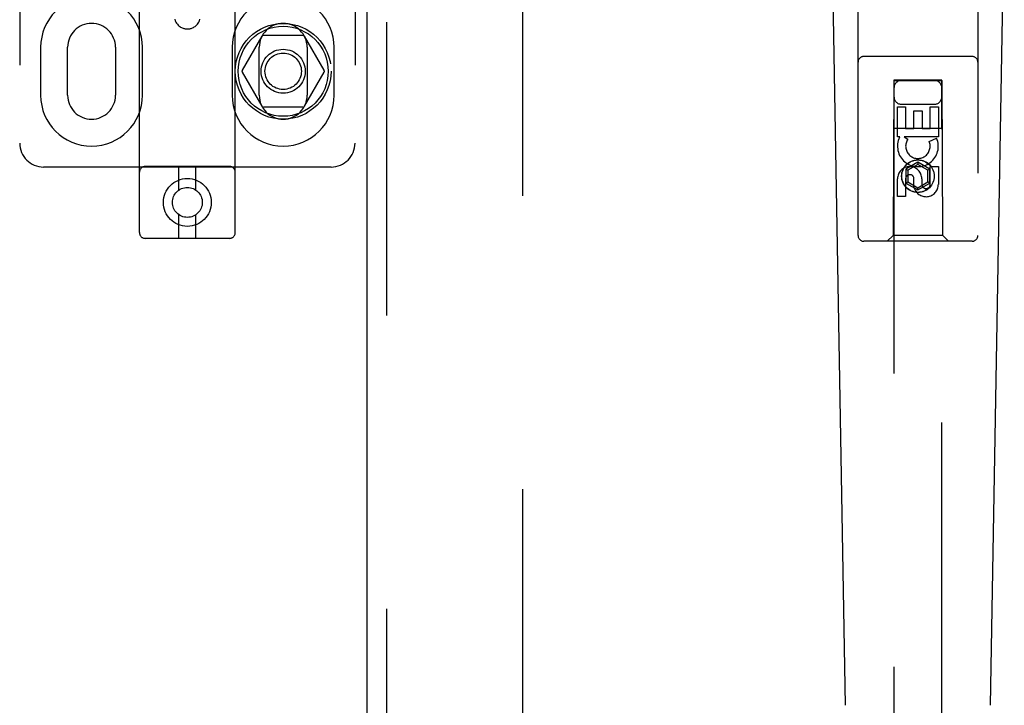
# Model space of a CAD drawing. Header units: inches. Extents: x 0 to 278, y 0 to 180.
# Tile 20 of 84: x 95.7 to 100.84, y 86.39 to 89.97. Entities that reach past the tile are written whole.
import ezdxf

# ---------------------------------------------------------------- set-up
doc = ezdxf.new("R2010")
doc.units = ezdxf.units.IN
doc.header["$LTSCALE"] = 15.310625
doc.header["$MEASUREMENT"] = 0
doc.linetypes.add('HIDDEN', pattern=[0.2, 0.1, -0.1])
doc.layers.add('DEFAULT_2', color=8, linetype='HIDDEN')
doc.layers.add('RIGHTHAND_DOOR_ASSEMBLY', color=7, linetype='CONTINUOUS')

msp = doc.modelspace()

# ---------------------------------------------------------------- linework, layer by layer
at = {"layer": 'DEFAULT_2', "color": 8, "linetype": 'HIDDEN'}
for p, q in [((98.3218, 52.3047), (98.3218, 131.3467)), ((96.3218, 88.8586), (96.3218, 94.3591)), ((96.8218, 88.8586), (96.8218, 94.3591)), ((95.6968, 94.3257), (95.6968, 89.3257)), ((97.4468, 94.3257), (97.4468, 89.3257)), ((96.9607, 89.8832), (96.8582, 89.7057)), ((97.1743, 89.8882), (96.9693, 89.8882)), ((97.2854, 89.7057), (97.1829, 89.8832)), ((95.8062, 89.8257), (95.8062, 89.5757)), ((95.9468, 89.5757), (95.9468, 89.8257)), ((96.1968, 89.8257), (96.1968, 89.5757)), ((96.3374, 89.5757), (96.3374, 89.8257)), ((96.8062, 89.8257), (96.8062, 89.5757)), ((96.9468, 89.5757), (96.9468, 89.8257)), ((97.1968, 89.8257), (97.1968, 89.5757)), ((97.3374, 89.5757), (97.3374, 89.8257)), ((96.8582, 89.6957), (96.9607, 89.5182)), ((97.1829, 89.5182), (97.2854, 89.6957)), ((97.1743, 89.5132), (96.9693, 89.5132)), ((97.3218, 89.2007), (95.8218, 89.2007)), ((96.7918, 89.2036), (96.3518, 89.2036)), ((96.5268, 89.0798), (96.5268, 89.2036)), ((96.6168, 89.0798), (96.6168, 89.2036)), ((96.5268, 88.8286), (96.5268, 88.9523)), ((96.6168, 88.8286), (96.6168, 88.9523)), ((96.7918, 88.8286), (96.3518, 88.8286))]:
    msp.add_line(p, q, dxfattribs=at)
msp.add_lwpolyline([(96.5065, 89.972), (96.509, 89.9644), (96.5122, 89.9575), (96.5157, 89.9516), (96.5195, 89.9465), (96.5235, 89.942), (96.5277, 89.938), (96.5321, 89.9346), (96.5365, 89.9316), (96.5408, 89.9292), (96.545, 89.9272), (96.5491, 89.9256), (96.553, 89.9243), (96.5568, 89.9233), (96.5604, 89.9226), (96.5637, 89.9221), (96.5669, 89.9218), (96.57, 89.9217), (96.5729, 89.9217), (96.5759, 89.9218), (96.5788, 89.922), (96.5818, 89.9224), (96.585, 89.9229), (96.5883, 89.9237), (96.5918, 89.9247), (96.5955, 89.926), (96.5994, 89.9275), (96.6035, 89.9295), (96.6076, 89.9319), (96.6119, 89.9348), (96.6161, 89.9382), (96.6202, 89.9421), (96.6241, 89.9465), (96.6279, 89.9516), (96.6314, 89.9574), (96.6346, 89.9643), (96.6371, 89.972)], dxfattribs=at)
for centre, radius in [((97.0718, 89.7007), 0.25), ((97.0718, 89.7007), 0.235), ((97.0718, 89.7007), 0.115), ((97.0718, 89.7007), 0.095), ((96.5718, 89.0161), 0.125), ((96.5718, 89.0161), 0.078)]:
    msp.add_circle(centre, radius, dxfattribs=at)
for centre, radius, start, end in [((96.0718, 89.8257), 0.2656, 0, 180), ((97.0718, 89.8257), 0.2656, 0, 180), ((96.0718, 89.8257), 0.125, 0, 180), ((97.0718, 89.8257), 0.125, 0, 180), ((96.9693, 89.8782), 0.01, 90.0034, 149.9992), ((97.1743, 89.8782), 0.01, 30.0031, 89.9988), ((96.8668, 89.7007), 0.01, 150.0037, 209.9986), ((97.2768, 89.7007), 0.01, 330.0037, 29.9986), ((96.0718, 89.5757), 0.2656, 180, 360), ((96.0718, 89.5757), 0.125, 180, 360), ((97.0718, 89.5757), 0.2656, 180, 360), ((97.0718, 89.5757), 0.125, 180, 360), ((96.9693, 89.5232), 0.01, 210.0031, 269.9988), ((97.1743, 89.5232), 0.01, 270.0034, 329.9992), ((95.8218, 89.3257), 0.125, 180, 270), ((97.3218, 89.3257), 0.125, 270, 360), ((96.3518, 89.1736), 0.03, 90, 180), ((96.7918, 89.1736), 0.03, 0, 90), ((96.3518, 88.8586), 0.03, 180, 270), ((96.7918, 88.8586), 0.03, 270, 360)]:
    msp.add_arc(centre, radius, start, end, dxfattribs=at)
at = {"layer": 'RIGHTHAND_DOOR_ASSEMBLY', "color": 3, "linetype": 'Continuous'}
msp.add_line((97.5093, 51.6797), (97.5093, 131.9717), dxfattribs=at)
at = {"layer": 'RIGHTHAND_DOOR_ASSEMBLY', "color": 8, "linetype": 'HIDDEN'}
for p, q in [((97.6133, 51.6797), (97.6133, 131.9717)), ((100.0718, 88.8432), (100.0718, 90.7007)), ((100.6968, 90.7007), (100.6968, 88.8432)), ((100.6668, 89.7782), (100.1018, 89.7782)), ((100.2578, 89.6532), (100.2543, 88.8432)), ((100.2578, 89.6532), (100.5108, 89.6532)), ((100.5093, 89.655), (100.2593, 89.655)), ((100.2593, 89.655), (100.2593, 52.6532)), ((100.5093, 89.6518), (100.2593, 89.6518)), ((100.5093, 52.6532), (100.5093, 89.655)), ((100.5143, 88.8432), (100.5108, 89.6532)), ((100.2777, 89.5154), (100.3202, 89.5154)), ((100.2777, 89.3592), (100.2777, 89.5154)), ((100.2993, 89.5282), (100.4693, 89.5282)), ((100.3202, 89.5154), (100.3202, 89.4019)), ((100.4485, 89.5154), (100.4909, 89.5154)), ((100.4485, 89.4019), (100.4485, 89.5154)), ((100.4909, 89.5154), (100.4909, 89.3592)), ((100.3636, 89.4941), (100.4061, 89.4941)), ((100.3636, 89.4019), (100.3636, 89.4941)), ((100.4061, 89.4941), (100.4061, 89.4019)), ((100.2567, 89.4032), (100.5119, 89.4032)), ((100.29, 89.3592), (100.2777, 89.3592)), ((100.2882, 89.3557), (100.29, 89.3592)), ((100.4909, 89.3592), (100.3133, 89.3592)), ((100.3133, 89.3592), (100.3319, 89.3462)), ((100.3202, 89.4019), (100.3636, 89.4019)), ((100.4061, 89.4019), (100.4485, 89.4019)), ((100.4428, 89.3349), (100.482, 89.3518)), ((100.3843, 89.2257), (100.3218, 89.1896)), ((100.3843, 89.2142), (100.3318, 89.1839)), ((100.4468, 89.1896), (100.3843, 89.2257)), ((100.3843, 89.2257), (100.3843, 89.2142)), ((100.4368, 89.1839), (100.3843, 89.2142)), ((100.4485, 89.203), (100.4909, 89.203)), ((100.4485, 89.1105), (100.4485, 89.203)), ((100.4909, 89.203), (100.4909, 89.1105)), ((100.3218, 89.1896), (100.3318, 89.1839)), ((100.3218, 89.1896), (100.3218, 89.1175)), ((100.3318, 89.1839), (100.3318, 89.1232)), ((100.4468, 89.1896), (100.4368, 89.1839)), ((100.4368, 89.1232), (100.4368, 89.1839)), ((100.4468, 89.1175), (100.4468, 89.1896)), ((100.2777, 89.0467), (100.2777, 89.1391)), ((100.3202, 89.1391), (100.3202, 89.0467)), ((100.3218, 89.1175), (100.3318, 89.1232)), ((100.3218, 89.1175), (100.3843, 89.0814)), ((100.3318, 89.1232), (100.3843, 89.0929)), ((100.3637, 89.0967), (100.3637, 89.143)), ((100.3843, 89.0929), (100.4368, 89.1232)), ((100.3843, 89.0814), (100.4468, 89.1175)), ((100.4046, 89.1391), (100.4046, 89.1106)), ((100.4468, 89.1175), (100.4368, 89.1232)), ((100.3202, 89.0467), (100.2777, 89.0467)), ((100.3843, 89.0814), (100.3843, 89.0929)), ((100.2543, 88.8432), (100.2243, 88.8132)), ((100.5143, 88.8432), (100.2543, 88.8432)), ((100.5143, 88.8432), (100.5443, 88.8132)), ((100.6668, 88.8132), (100.1018, 88.8132))]:
    msp.add_line(p, q, dxfattribs=at)
at = {"layer": 'RIGHTHAND_DOOR_ASSEMBLY', "color": 7, "linetype": 'Continuous'}
for p, q in [((100.0058, 86.3913), (99.9335, 90.5306)), ((100.7628, 86.3913), (100.8351, 90.5306))]:
    msp.add_line(p, q, dxfattribs=at)
at = {"layer": 'RIGHTHAND_DOOR_ASSEMBLY', "color": 8, "linetype": 'HIDDEN'}
for radius in [0.085, 0.0845]:
    msp.add_circle((100.3843, 89.1532), radius, dxfattribs=at)
for centre, radius, start, end in [((100.1018, 89.7482), 0.03, 90, 180), ((100.6668, 89.7482), 0.03, 0, 90), ((100.2993, 89.6132), 0.04, 90, 180), ((100.4693, 89.6132), 0.04, 0, 90), ((100.2993, 89.5682), 0.04, 180, 270), ((100.4693, 89.5682), 0.04, 270, 360), ((100.3842, 89.3095), 0.1065, 154.2636, 23.4027), ((100.3842, 89.3095), 0.0639, 144.8895, 23.4026), ((100.3412, 89.1391), 0.0635, 0, 180), ((100.3421, 89.1391), 0.0219, 10.307, 180), ((100.4266, 89.1105), 0.0644, 192.2995, 0.0775), ((100.4266, 89.1105), 0.0219, 179.9011, 360), ((100.1018, 88.8432), 0.03, 180, 270), ((100.6668, 88.8432), 0.03, 270, 360)]:
    msp.add_arc(centre, radius, start, end, dxfattribs=at)

doc.saveas('drawing.dxf')
